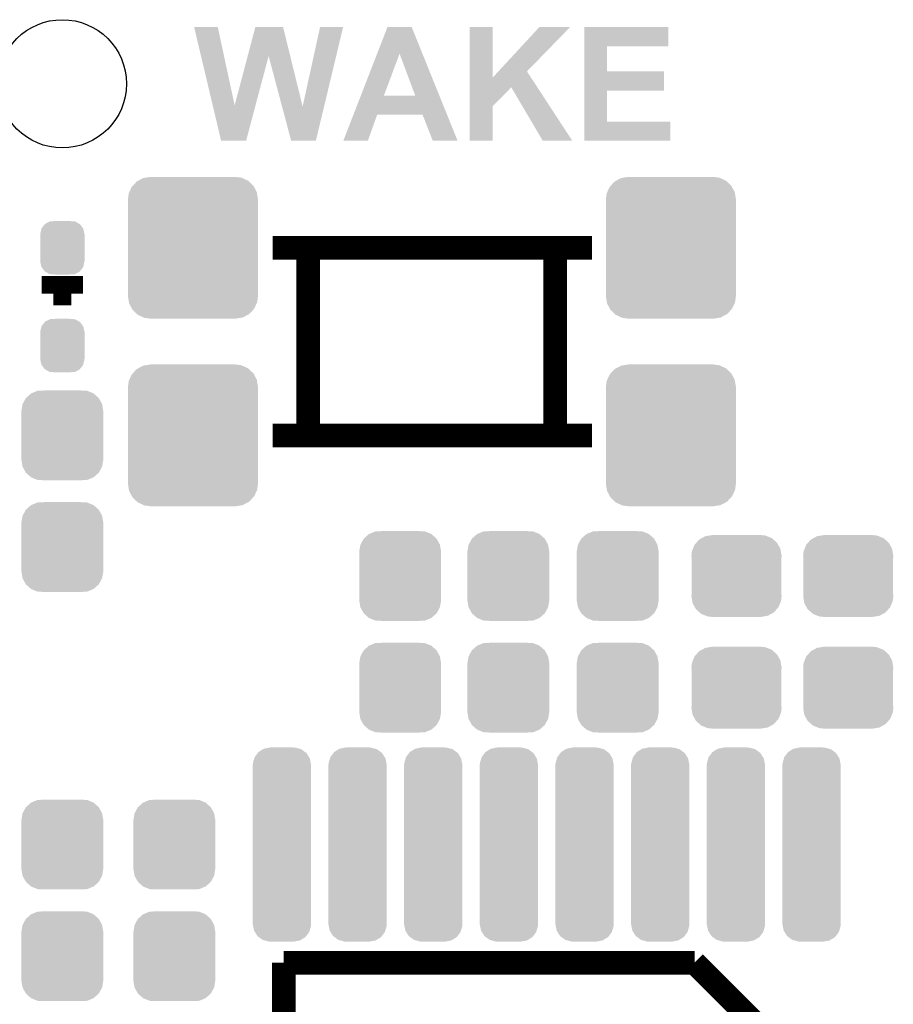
# Model space of a CAD drawing. Extents: x -1.3 to 24.2, y -3.9 to 53.4.
# Tile 23 of 42: x 11.2 to 18.7, y 11.7 to 20.2. Entities that reach past the tile are written whole.
import ezdxf

# ---------------------------------------------------------------- set-up
doc = ezdxf.new("R2010")
doc.units = 0
doc.layers.get('0').update_dxf_attribs({"linetype": 'CONTINUOUS'})
doc.layers.add('LTE_CAT_1_5_CLICK_V101_GTO', color=11, linetype='CONTINUOUS')
doc.layers.add('LTE_CAT_1_5_CLICK_V101_GTS', color=8, linetype='CONTINUOUS')

# ---------------------------------------------------------------- blocks, each defined once
blk = doc.blocks.new('CUSTOM_49')
for points in [[(-0.298526, 0.325596), (-0.268438, 0.342124), (0.30335, 0.325596), (0.2622, 0.342124)], [(-0.268438, 0.342124), (-0.233628, 0.347838), (0.2622, 0.342124), (0.247972, 0.347838)], [(-0.233628, 0.347838), (-0.20955, 0.35179), (0.247972, 0.347838), (0.20955, 0.35179)], [(-0.37475, 0.234078), (-0.360486, 0.26887), (0.377262, 0.234078), (0.357822, 0.26887)], [(-0.360486, 0.26887), (-0.34504, 0.286174), (0.357822, 0.26887), (0.348152, 0.286174)], [(-0.34504, 0.286174), (-0.320744, 0.31339), (0.348152, 0.286174), (0.317222, 0.31339)], [(-0.320744, 0.31339), (-0.298526, 0.325596), (0.317222, 0.31339), (0.30335, 0.325596)], [(-0.38735, 0.17526), (-0.383124, 0.213652), (0.38735, 0.17526), (0.380766, 0.213652)], [(-0.38608, 0.154124), (-0.38735, 0.17526), (0.38608, 0.154124), (0.38735, 0.17526)], [(-0.383124, 0.213652), (-0.37475, 0.234078), (0.380766, 0.213652), (0.377262, 0.234078)], [(-0.38608, -0.154124), (-0.38608, 0.154124), (0.38608, -0.154124), (0.38608, 0.154124)], [(-0.38735, -0.17526), (-0.38608, -0.154124), (0.38735, -0.17526), (0.38608, -0.154124)], [(-0.380764, -0.213652), (-0.38735, -0.17526), (0.383124, -0.213652), (0.38735, -0.17526)], [(-0.377262, -0.234078), (-0.380764, -0.213652), (0.374748, -0.234078), (0.383124, -0.213652)], [(-0.35782, -0.26887), (-0.377262, -0.234078), (0.360486, -0.26887), (0.374748, -0.234078)], [(-0.348152, -0.286174), (-0.35782, -0.26887), (0.345038, -0.286174), (0.360486, -0.26887)], [(-0.31722, -0.31339), (-0.348152, -0.286174), (0.320744, -0.31339), (0.345038, -0.286174)], [(-0.30335, -0.325596), (-0.31722, -0.31339), (0.298524, -0.325596), (0.320744, -0.31339)], [(-0.262198, -0.342124), (-0.30335, -0.325596), (0.268438, -0.342124), (0.298524, -0.325596)], [(-0.247972, -0.347838), (-0.262198, -0.342124), (0.233626, -0.347838), (0.268438, -0.342124)], [(-0.20955, -0.35179), (-0.247972, -0.347838), (0.20955, -0.35179), (0.233626, -0.347838)]]:
    blk.add_solid(points)
blk = doc.blocks.new('CUSTOM_163')
for points in [[(-0.47121, 0.576274), (-0.427362, 0.599506), (0.474182, 0.576274), (0.424052, 0.599506)], [(-0.427362, 0.599506), (-0.408956, 0.602522), (0.424052, 0.599506), (0.417544, 0.602522)], [(-0.408956, 0.602522), (-0.36576, 0.6096), (0.417544, 0.602522), (0.36576, 0.6096)], [(-0.547174, 0.478162), (-0.525474, 0.524982), (0.548706, 0.478162), (0.5239, 0.524982)], [(-0.525474, 0.524982), (-0.517566, 0.533322), (0.5239, 0.524982), (0.51948, 0.533322)], [(-0.517566, 0.533322), (-0.482522, 0.57028), (0.51948, 0.533322), (0.480504, 0.57028)], [(-0.482522, 0.57028), (-0.47121, 0.576274), (0.480504, 0.57028), (0.474182, 0.576274)], [(-0.5588, 0.41656), (-0.551722, 0.468344), (0.5588, 0.41656), (0.550316, 0.468344)], [(-0.551722, 0.468344), (-0.547174, 0.478162), (0.550316, 0.468344), (0.548706, 0.478162)], [(-0.5588, -0.41656), (-0.5588, 0.41656), (0.5588, -0.41656), (0.5588, 0.41656)], [(-0.550314, -0.468344), (-0.5588, -0.41656), (0.551722, -0.468344), (0.5588, -0.41656)], [(-0.548706, -0.478162), (-0.550314, -0.468344), (0.547172, -0.478162), (0.551722, -0.468344)], [(-0.523898, -0.524982), (-0.548706, -0.478162), (0.525474, -0.524982), (0.547172, -0.478162)], [(-0.51948, -0.533322), (-0.523898, -0.524982), (0.517564, -0.533322), (0.525474, -0.524982)], [(-0.480502, -0.57028), (-0.51948, -0.533322), (0.482522, -0.57028), (0.517564, -0.533322)], [(-0.474182, -0.576274), (-0.480502, -0.57028), (0.471208, -0.576274), (0.482522, -0.57028)], [(-0.42405, -0.599506), (-0.474182, -0.576274), (0.427362, -0.599506), (0.471208, -0.576274)], [(-0.417544, -0.602522), (-0.42405, -0.599506), (0.408954, -0.602522), (0.427362, -0.599506)], [(-0.36576, -0.6096), (-0.417544, -0.602522), (0.36576, -0.6096), (0.408954, -0.602522)]]:
    blk.add_solid(points)
blk = doc.blocks.new('CUSTOM_50')
for points in [[(-0.312264, 0.321732), (-0.26893, 0.360448), (0.312592, 0.321732), (0.268592, 0.360448)], [(-0.26893, 0.360448), (-0.267216, 0.361152), (0.268592, 0.360448), (0.26779, 0.361152)], [(-0.267216, 0.361152), (-0.213724, 0.383108), (0.26779, 0.361152), (0.21312, 0.383108)], [(-0.213724, 0.383108), (-0.20803, 0.383392), (0.21312, 0.383108), (0.212412, 0.383392)], [(-0.20803, 0.383392), (-0.154122, 0.38608), (0.212412, 0.383392), (0.154132, 0.38608)], [(-0.35179, 0.21082), (-0.342144, 0.268372), (0.35179, 0.21082), (0.34192, 0.268372)], [(-0.342144, 0.268372), (-0.341452, 0.269636), (0.34192, 0.268372), (0.341702, 0.269636)], [(-0.341452, 0.269636), (-0.313432, 0.320688), (0.341702, 0.269636), (0.313176, 0.320688)], [(-0.313432, 0.320688), (-0.312264, 0.321732), (0.313176, 0.320688), (0.312592, 0.321732)], [(-0.35179, 0.20955), (-0.35179, 0.21082), (0.35179, 0.20955), (0.35179, 0.21082)], [(-0.35179, -0.20955), (-0.35179, 0.20955), (0.35179, -0.20955), (0.35179, 0.20955)], [(-0.35179, -0.21082), (-0.35179, -0.20955), (0.35179, -0.21082), (0.35179, -0.20955)], [(-0.34192, -0.268358), (-0.35179, -0.21082), (0.342148, -0.268358), (0.35179, -0.21082)], [(-0.341702, -0.269636), (-0.34192, -0.268358), (0.341446, -0.269636), (0.342148, -0.268358)], [(-0.313184, -0.320676), (-0.341702, -0.269636), (0.31344, -0.320676), (0.341446, -0.269636)], [(-0.312594, -0.321732), (-0.313184, -0.320676), (0.312258, -0.321732), (0.31344, -0.320676)], [(-0.268602, -0.36044), (-0.312594, -0.321732), (0.26894, -0.36044), (0.312258, -0.321732)], [(-0.267792, -0.361154), (-0.268602, -0.36044), (0.2672, -0.361154), (0.26894, -0.36044)], [(-0.213136, -0.383104), (-0.267792, -0.361154), (0.213734, -0.383104), (0.2672, -0.361154)], [(-0.212414, -0.383394), (-0.213136, -0.383104), (0.207926, -0.383394), (0.213734, -0.383104)], [(-0.154122, -0.38608), (-0.212414, -0.383394), (0.154132, -0.38608), (0.207926, -0.383394)]]:
    blk.add_solid(points)
blk = doc.blocks.new('ROUND_51')
blk.add_circle((0, 0), 0.5512)
blk = doc.blocks.new('CUSTOM_166')
for points in [[(-0.23476, 0.751476), (-0.208036, 0.786998), (0.232878, 0.751476), (0.210404, 0.786998)], [(-0.208036, 0.786998), (-0.201866, 0.795196), (0.210404, 0.786998), (0.199312, 0.795196)], [(-0.201866, 0.795196), (-0.162684, 0.819516), (0.199312, 0.795196), (0.166402, 0.819516)], [(-0.162684, 0.819516), (-0.155378, 0.82405), (0.166402, 0.819516), (0.149768, 0.82405)], [(-0.155378, 0.82405), (-0.102764, 0.833904), (0.149768, 0.82405), (0.113614, 0.833904)], [(-0.102764, 0.833904), (-0.1016, 0.834122), (0.113614, 0.833904), (0.108226, 0.834122)], [(-0.1016, 0.834122), (-0.1016, 0.83439), (0.108226, 0.834122), (0.1016, 0.83439)], [(-0.25019, 0.68707), (-0.249602, 0.698812), (0.25019, 0.68707), (0.247888, 0.698812)], [(-0.25019, 0.6858), (-0.25019, 0.68707), (0.25019, 0.6858), (0.25019, 0.68707)], [(-0.25019, -0.6858), (-0.25019, 0.6858), (0.25019, -0.6858), (0.25019, 0.6858)], [(-0.249602, 0.698812), (-0.237782, 0.74076), (0.247888, 0.698812), (0.239656, 0.74076)], [(-0.237782, 0.74076), (-0.23476, 0.751476), (0.239656, 0.74076), (0.232878, 0.751476)], [(-0.25019, -0.68707), (-0.25019, -0.6858), (0.25019, -0.68707), (0.25019, -0.6858)], [(-0.24781, -0.699078), (-0.25019, -0.68707), (0.249598, -0.699078), (0.25019, -0.68707)], [(-0.239558, -0.74074), (-0.24781, -0.699078), (0.237858, -0.74074), (0.249598, -0.699078)], [(-0.23257, -0.751742), (-0.239558, -0.74074), (0.234758, -0.751742), (0.237858, -0.74074)], [(-0.210224, -0.786926), (-0.23257, -0.751742), (0.208286, -0.786926), (0.234758, -0.751742)], [(-0.198626, -0.795464), (-0.210224, -0.786926), (0.201864, -0.795464), (0.208286, -0.786926)], [(-0.166162, -0.819364), (-0.198626, -0.795464), (0.163356, -0.819364), (0.201864, -0.795464)], [(-0.147862, -0.824316), (-0.166162, -0.819364), (0.155378, -0.824316), (0.163356, -0.819364)], [(-0.113348, -0.833656), (-0.147862, -0.824316), (0.105518, -0.833656), (0.155378, -0.824316)], [(-0.1016, -0.834122), (-0.113348, -0.833656), (0.10303, -0.834122), (0.105518, -0.833656)], [(-0.1016, -0.83439), (-0.1016, -0.834122), (0.1016, -0.83439), (0.10303, -0.834122)]]:
    blk.add_solid(points)
blk = doc.blocks.new('CUSTOM_173')
for points in [[(-0.178984, 0.166838), (-0.15122, 0.20232), (0.178142, 0.166838), (0.15207, 0.20232)], [(-0.15122, 0.20232), (-0.14945, 0.204582), (0.15207, 0.20232), (0.148072, 0.204582)], [(-0.14945, 0.204582), (-0.108918, 0.225912), (0.148072, 0.204582), (0.110354, 0.225912)], [(-0.108918, 0.225912), (-0.10704, 0.2269), (0.110354, 0.225912), (0.097592, 0.2269)], [(-0.10704, 0.2269), (-0.059208, 0.22987), (0.097592, 0.2269), (0.059224, 0.22987)], [(-0.1905, 0.11684), (-0.179708, 0.163698), (0.1905, 0.11684), (0.180448, 0.163698)], [(-0.1905, 0.11557), (-0.1905, 0.11684), (0.1905, 0.11557), (0.1905, 0.11684)], [(-0.1905, -0.11557), (-0.1905, 0.11557), (0.1905, -0.11557), (0.1905, 0.11557)], [(-0.179708, 0.163698), (-0.178984, 0.166838), (0.180448, 0.163698), (0.178142, 0.166838)], [(-0.1905, -0.11684), (-0.1905, -0.11557), (0.1905, -0.11684), (0.1905, -0.11557)], [(-0.180452, -0.163698), (-0.1905, -0.11684), (0.179708, -0.163698), (0.1905, -0.11684)], [(-0.17816, -0.166816), (-0.180452, -0.163698), (0.178992, -0.166816), (0.179708, -0.163698)], [(-0.152076, -0.20232), (-0.17816, -0.166816), (0.151218, -0.20232), (0.178992, -0.166816)], [(-0.148108, -0.204564), (-0.152076, -0.20232), (0.149464, -0.204564), (0.151218, -0.20232)], [(-0.110362, -0.225914), (-0.148108, -0.204564), (0.108912, -0.225914), (0.149464, -0.204564)], [(-0.097714, -0.226892), (-0.110362, -0.225914), (0.107056, -0.226892), (0.108912, -0.225914)], [(-0.059208, -0.22987), (-0.097714, -0.226892), (0.059224, -0.22987), (0.107056, -0.226892)]]:
    blk.add_solid(points)

msp = doc.modelspace()

# ---------------------------------------------------------------- linework, layer by layer
at = {"layer": 'LTE_CAT_1_5_CLICK_V101_GTO'}
for points, const_width in [([(13.36802, 18.2118), (16.11122, 18.2118)], 0.2032), ([(13.67282, 16.5989), (13.67282, 18.2118)], 0.2032), ([(15.79372, 16.5989), (15.79372, 18.2118)], 0.2032), ([(11.38174, 17.8943), (11.73734, 17.8943)], 0.1524), ([(11.55954, 17.7165), (11.55954, 17.8943)], 0.1524), ([(13.36802, 16.5989), (16.11122, 16.5989)], 0.2032), ([(13.462, 8.382), (13.462, 12.065)], 0.2032), ([(13.462, 12.065), (16.9926, 12.065)], 0.2032), ([(16.9926, 12.065), (17.99844, 11.05916)], 0.2032)]:
    msp.add_lwpolyline(points, dxfattribs=dict(at, const_width=const_width))
for points in [[(12.69241, 20.109162), (12.692406, 20.109178), (12.895584, 20.109162), (12.692406, 20.109178)], [(12.851878, 19.436168), (12.69241, 20.109162), (13.040384, 19.436168), (12.895584, 20.109162)], [(13.152398, 19.86018), (13.218172, 20.109162), (13.51803, 19.86018), (13.456924, 20.109162)], [(13.218172, 20.109162), (13.218178, 20.10918), (13.456924, 20.109162), (13.218178, 20.10918)], [(13.62458, 19.426012), (13.774432, 20.109154), (13.80885, 19.426012), (13.972534, 20.109154)], [(13.774432, 20.109154), (13.774438, 20.10918), (13.972534, 20.109154), (13.774438, 20.10918)], [(14.264828, 19.880522), (14.35355, 20.109166), (14.65411, 19.880522), (14.561824, 20.109166)], [(14.35355, 20.109166), (14.353556, 20.10918), (14.561824, 20.109166), (14.353556, 20.10918)], [(15.059672, 19.674882), (15.05968, 20.109158), (15.257818, 19.674882), (15.25778, 20.109158)], [(15.05968, 20.109158), (15.059682, 20.10918), (15.25778, 20.109158), (15.059682, 20.10918)], [(15.307052, 19.728166), (15.65907, 20.109142), (15.55243, 19.728166), (15.923224, 20.109142)], [(15.65907, 20.109142), (15.659106, 20.10918), (15.923224, 20.109142), (15.659106, 20.10918)], [(16.045198, 19.94408), (16.0452, 20.109158), (16.766518, 19.94408), (16.76654, 20.109158)], [(16.0452, 20.109158), (16.045202, 20.10918), (16.76654, 20.109158), (16.045202, 20.10918)], [(16.045192, 19.72818), (16.045198, 19.944058), (16.240782, 19.72818), (16.24076, 19.944058)], [(16.045198, 19.944058), (16.045198, 19.94408), (16.24076, 19.944058), (16.766518, 19.94408)], [(13.040384, 19.436168), (13.152398, 19.86018), (13.219752, 19.436168), (13.332438, 19.86018)], [(13.447838, 19.426012), (13.332438, 19.86018), (13.62458, 19.426012), (13.51803, 19.86018)], [(14.124904, 19.519928), (14.264828, 19.880522), (14.32307, 19.519928), (14.457664, 19.880522)], [(14.59227, 19.5199), (14.457664, 19.880522), (14.799662, 19.5199), (14.65411, 19.880522)], [(15.257818, 19.674882), (15.307052, 19.728166), (15.587266, 19.674882), (15.55243, 19.728166)], [(16.045188, 19.56308), (16.045192, 19.728158), (16.730958, 19.56308), (16.73098, 19.728158)], [(16.045192, 19.728158), (16.045192, 19.72818), (16.73098, 19.728158), (16.240782, 19.72818)], [(15.05967, 19.591), (15.059672, 19.674882), (15.642108, 19.591), (15.587266, 19.674882)], [(15.059666, 19.428454), (15.05967, 19.591), (15.25778, 19.428454), (15.41778, 19.591)], [(15.687036, 19.13383), (15.41778, 19.591), (15.940994, 19.13383), (15.642108, 19.591)], [(16.045182, 19.29638), (16.045188, 19.563058), (16.240782, 19.29638), (16.24076, 19.563058)], [(16.045188, 19.563058), (16.045188, 19.56308), (16.24076, 19.563058), (16.730958, 19.56308)], [(14.060828, 19.3548), (14.124892, 19.5199), (14.866298, 19.3548), (14.799662, 19.5199)], [(14.124892, 19.5199), (14.124904, 19.519928), (14.59227, 19.5199), (14.32307, 19.519928)], [(12.923516, 19.133838), (12.851878, 19.436168), (13.139406, 19.133838), (13.219752, 19.436168)], [(13.525496, 19.133836), (13.447838, 19.426012), (13.738844, 19.133836), (13.80885, 19.426012)], [(15.05966, 19.133842), (15.059666, 19.428454), (15.257758, 19.133842), (15.25778, 19.428454)], [(13.975092, 19.13385), (14.060822, 19.354784), (14.185894, 19.13385), (14.264636, 19.354784)], [(14.060822, 19.354784), (14.060828, 19.3548), (14.264636, 19.354784), (14.655784, 19.3548)], [(14.742156, 19.133834), (14.655784, 19.3548), (14.955484, 19.133834), (14.866298, 19.3548)], [(16.04518, 19.133842), (16.045182, 19.296358), (16.784298, 19.133842), (16.78432, 19.296358)], [(16.045182, 19.296358), (16.045182, 19.29638), (16.78432, 19.296358), (16.240782, 19.29638)], [(13.139402, 19.13382), (12.923516, 19.133838), (13.139402, 19.13382), (13.139406, 19.133838)], [(13.738842, 19.13382), (13.525496, 19.133836), (13.738842, 19.13382), (13.738844, 19.133836)], [(14.185884, 19.13382), (13.975092, 19.13385), (14.185884, 19.13382), (14.185894, 19.13385)], [(14.955488, 19.13382), (14.955484, 19.133834), (14.955488, 19.13382), (14.742156, 19.133834)], [(15.257758, 19.13382), (15.05966, 19.133842), (15.257758, 19.13382), (15.257758, 19.133842)], [(15.941, 19.13382), (15.940994, 19.13383), (15.941, 19.13382), (15.687036, 19.13383)], [(16.784298, 19.13382), (16.04518, 19.133842), (16.784298, 19.13382), (16.784298, 19.133842)]]:
    msp.add_solid(points, dxfattribs=at)

# ---------------------------------------------------------------- block references
at = {"layer": 'LTE_CAT_1_5_CLICK_V101_GTS'}
for name, p in [('ROUND_51', (11.55954, 19.6215)), ('CUSTOM_163', (12.68222, 18.2118)), ('CUSTOM_163', (16.7894, 18.2118)), ('CUSTOM_173', (11.55954, 18.2118)), ('CUSTOM_173', (11.55954, 17.37106)), ('CUSTOM_163', (12.68222, 16.5989)), ('CUSTOM_163', (16.7894, 16.5989)), ('CUSTOM_50', (11.55954, 16.5989)), ('CUSTOM_50', (11.55954, 15.63878)), ('CUSTOM_50', (14.46276, 15.38986)), ('CUSTOM_50', (15.3924, 15.38986)), ('CUSTOM_50', (16.3322, 15.38986)), ('CUSTOM_49', (17.35328, 15.38986)), ('CUSTOM_49', (18.3134, 15.38986)), ('CUSTOM_50', (14.46276, 14.42974)), ('CUSTOM_50', (15.3924, 14.42974)), ('CUSTOM_50', (16.3322, 14.42974)), ('CUSTOM_49', (17.35328, 14.42974)), ('CUSTOM_49', (18.3134, 14.42974)), ('CUSTOM_166', (13.44676, 13.081)), ('CUSTOM_166', (14.097, 13.081)), ('CUSTOM_166', (14.74724, 13.081)), ('CUSTOM_166', (15.39748, 13.081)), ('CUSTOM_166', (16.04772, 13.081)), ('CUSTOM_166', (16.69796, 13.081)), ('CUSTOM_166', (17.3482, 13.081)), ('CUSTOM_166', (17.99844, 13.081)), ('CUSTOM_50', (11.55954, 13.081)), ('CUSTOM_50', (12.5222, 13.081)), ('CUSTOM_50', (11.55954, 12.12088)), ('CUSTOM_50', (12.5222, 12.12088))]:
    msp.add_blockref(name, p, dxfattribs=at)

doc.saveas('drawing.dxf')
